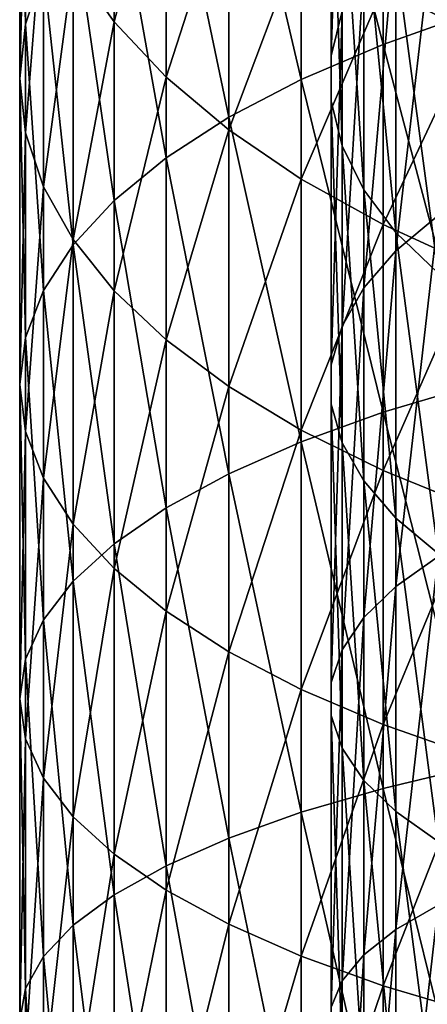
# Model space of a CAD drawing. Header units: metres. Extents: x -22 to 72, y -222 to 22.
# Tile 33 of 256: x -12 to -8, y -37 to -27. Entities that reach past the tile are written whole.
import ezdxf

# ---------------------------------------------------------------- set-up
doc = ezdxf.new("R2010")
doc.units = ezdxf.units.M
doc.layers.add('solid_509499_SW0002', color=7, linetype='CONTINUOUS')

msp = doc.modelspace()

# ---------------------------------------------------------------- linework, layer by layer
at = {"layer": 'solid_509499_SW0002'}
for points in [[(-8.485281, -27.325123, 291.354584), (-8.485281, -23.863352, 289.763947), (-9.276126, -24.253294, 288.983368)], [(-8.485281, -27.325123, 291.354584), (-7.61272, -27.018511, 292.083588), (-8.485281, -23.863352, 289.763947)], [(-8.986801, -27.437614, 282.609009), (-8.986801, -24.544987, 281.04425), (-8.881438, -24.056536, 281.88089)], [(-8.881438, -27.004669, 283.475677), (-8.986801, -27.437614, 282.609009), (-8.881438, -24.056536, 281.88089)], [(-11.942217, -27.129725, 283.225342), (-11.942217, -24.197624, 281.639252), (-12, -24.790651, 280.623474)], [(-11.942217, -27.129725, 283.225342), (-11.769423, -26.60915, 284.267426), (-11.942217, -24.197624, 281.639252)], [(-9.276126, -27.663418, 290.550262), (-9.276126, -24.253294, 288.983368), (-9.977635, -24.675999, 288.137207)], [(-9.276126, -27.663418, 290.550262), (-8.485281, -27.325123, 291.354584), (-9.276126, -24.253294, 288.983368)], [(-8.986801, -27.873112, 281.737244), (-8.986801, -25.036318, 280.202698), (-8.986801, -24.544987, 281.04425)], [(-8.986801, -27.437614, 282.609009), (-8.986801, -27.873112, 281.737244), (-8.986801, -24.544987, 281.04425)], [(-11.086555, -27.10598, 276.657684), (-11.483284, -26.546946, 277.615204), (-11.086555, -24.601521, 275.083954)], [(-11.086555, -27.10598, 276.657684), (-11.086555, -24.601521, 275.083954), (-10.583055, -25.196972, 274.201508)], [(-9.977635, -28.030136, 289.678375), (-9.977635, -24.675999, 288.137207), (-10.583055, -25.127398, 287.233582)], [(-9.977635, -28.030136, 289.678375), (-9.276126, -27.663418, 290.550262), (-9.977635, -24.675999, 288.137207)], [(-12, -27.655363, 282.173126), (-12, -24.790651, 280.623474), (-11.942217, -25.38368, 279.607727)], [(-12, -27.655363, 282.173126), (-11.942217, -27.129725, 283.225342), (-12, -24.790651, 280.623474)], [(-8.881438, -28.306055, 280.870575), (-8.881438, -25.524767, 279.366058), (-8.986801, -25.036318, 280.202698)], [(-8.986801, -27.873112, 281.737244), (-8.881438, -28.306055, 280.870575), (-8.986801, -25.036318, 280.202698)], [(-10.583055, -28.421747, 288.747284), (-10.583055, -25.127398, 287.233582), (-11.086555, -25.603142, 286.28125)], [(-10.583055, -28.421747, 288.747284), (-9.977635, -28.030136, 289.678375), (-10.583055, -25.127398, 287.233582)], [(-7.61272, -27.221434, 271.201294), (-8.485281, -26.779081, 271.856842), (-7.61272, -25.07197, 269.646667)], [(-10.583055, -27.642717, 275.738342), (-11.086555, -27.10598, 276.657684), (-10.583055, -25.196972, 274.201508)], [(-10.583055, -27.642717, 275.738342), (-10.583055, -25.196972, 274.201508), (-9.977635, -25.761953, 273.364227)], [(-11.942217, -28.181, 281.120911), (-12, -27.655363, 282.173126), (-11.942217, -25.38368, 279.607727)], [(-11.942217, -28.181, 281.120911), (-11.942217, -25.38368, 279.607727), (-11.769423, -25.970997, 278.601746)], [(-11.086555, -28.834478, 287.765991), (-11.086555, -25.603142, 286.28125), (-11.483284, -26.09865, 285.289337)], [(-11.086555, -28.834478, 287.765991), (-10.583055, -28.421747, 288.747284), (-11.086555, -25.603142, 286.28125)], [(-8.67195, -28.731371, 280.019196), (-8.67195, -26.00461, 278.544159), (-8.881438, -25.524767, 279.366058)], [(-8.881438, -28.306055, 280.870575), (-8.67195, -28.731371, 280.019196), (-8.881438, -25.524767, 279.366058)], [(-9.977635, -28.151987, 274.866028), (-10.583055, -27.642717, 275.738342), (-9.977635, -25.761953, 273.364227)], [(-9.977635, -28.151987, 274.866028), (-9.977635, -25.761953, 273.364227), (-9.276126, -26.291021, 272.580139)], [(-8.36079, -29.323355, 286.603668), (-8.36079, -26.166655, 285.153229), (-7.951608, -25.771408, 285.944427)], [(-7.951608, -28.980459, 287.418915), (-8.36079, -29.323355, 286.603668), (-7.951608, -25.771408, 285.944427)], [(-11.769423, -28.701576, 280.078827), (-11.942217, -28.181, 281.120911), (-11.769423, -25.970997, 278.601746)], [(-11.769423, -28.701576, 280.078827), (-11.769423, -25.970997, 278.601746), (-11.483284, -26.546946, 277.615204)], [(-8.36079, -29.144072, 279.193054), (-8.36079, -26.470221, 277.746643), (-8.67195, -26.00461, 278.544159)], [(-8.67195, -28.731371, 280.019196), (-8.36079, -29.144072, 279.193054), (-8.67195, -26.00461, 278.544159)], [(-11.483284, -29.264357, 286.743958), (-11.483284, -26.09865, 285.289337), (-11.769423, -26.60915, 284.267426)], [(-11.483284, -29.264357, 286.743958), (-11.086555, -28.834478, 287.765991), (-11.483284, -26.09865, 285.289337)], [(-8.67195, -29.681395, 285.752411), (-8.67195, -26.579355, 284.327087), (-8.36079, -26.166655, 285.153229)], [(-8.36079, -29.323355, 286.603668), (-8.67195, -29.681395, 285.752411), (-8.36079, -26.166655, 285.153229)], [(-9.276126, -28.628885, 274.049164), (-9.977635, -28.151987, 274.866028), (-9.276126, -26.291021, 272.580139)], [(-9.276126, -28.628885, 274.049164), (-9.276126, -26.291021, 272.580139), (-8.485281, -26.779081, 271.856842)], [(-7.951608, -29.539318, 278.401825), (-7.951608, -26.916142, 276.982849), (-8.36079, -26.470221, 277.746643)], [(-8.36079, -29.144072, 279.193054), (-7.951608, -29.539318, 278.401825), (-8.36079, -26.470221, 277.746643)], [(-11.483284, -29.212076, 279.056915), (-11.769423, -28.701576, 280.078827), (-11.483284, -26.546946, 277.615204)], [(-11.483284, -29.212076, 279.056915), (-11.483284, -26.546946, 277.615204), (-11.086555, -27.10598, 276.657684)], [(-11.769423, -29.707243, 285.690948), (-11.769423, -26.60915, 284.267426), (-11.942217, -27.129725, 283.225342)], [(-11.769423, -29.707243, 285.690948), (-11.483284, -29.264357, 286.743958), (-11.769423, -26.60915, 284.267426)], [(-8.881438, -30.050377, 284.875122), (-8.881438, -27.004669, 283.475677), (-8.67195, -26.579355, 284.327087)], [(-8.67195, -29.681395, 285.752411), (-8.881438, -30.050377, 284.875122), (-8.67195, -26.579355, 284.327087)], [(-8.485281, -29.068821, 273.295624), (-9.276126, -28.628885, 274.049164), (-8.485281, -26.779081, 271.856842)], [(-8.485281, -29.068821, 273.295624), (-8.485281, -26.779081, 271.856842), (-7.61272, -27.221434, 271.201294)], [(-8.986801, -30.425978, 283.982117), (-8.986801, -27.437614, 282.609009), (-8.881438, -27.004669, 283.475677)], [(-8.881438, -30.050377, 284.875122), (-8.986801, -30.425978, 283.982117), (-8.881438, -27.004669, 283.475677)], [(-7.61272, -30.624607, 293.463867), (-7.61272, -27.018511, 292.083588), (-8.485281, -27.325123, 291.354584)], [(-11.942217, -30.158869, 284.617188), (-11.942217, -27.129725, 283.225342), (-12, -27.655363, 282.173126)], [(-11.942217, -30.158869, 284.617188), (-11.769423, -29.707243, 285.690948), (-11.942217, -27.129725, 283.225342)], [(-11.086555, -29.707584, 278.065002), (-11.483284, -29.212076, 279.056915), (-11.086555, -27.10598, 276.657684)], [(-11.086555, -29.707584, 278.065002), (-11.086555, -27.10598, 276.657684), (-10.583055, -27.642717, 275.738342)], [(-7.61272, -29.467554, 272.612671), (-8.485281, -29.068821, 273.295624), (-7.61272, -27.221434, 271.201294)], [(-8.485281, -30.883108, 292.716461), (-8.485281, -27.325123, 291.354584), (-9.276126, -27.663418, 290.550262)], [(-8.485281, -30.883108, 292.716461), (-7.61272, -30.624607, 293.463867), (-8.485281, -27.325123, 291.354584)], [(-8.986801, -30.803793, 283.083832), (-8.986801, -27.873112, 281.737244), (-8.986801, -27.437614, 282.609009)], [(-8.986801, -30.425978, 283.982117), (-8.986801, -30.803793, 283.083832), (-8.986801, -27.437614, 282.609009)], [(-12, -30.614885, 283.53299), (-12, -27.655363, 282.173126), (-11.942217, -28.181, 281.120911)], [(-12, -30.614885, 283.53299), (-11.942217, -30.158869, 284.617188), (-12, -27.655363, 282.173126)], [(-10.583055, -30.183329, 277.112671), (-11.086555, -29.707584, 278.065002), (-10.583055, -27.642717, 275.738342)], [(-10.583055, -30.183329, 277.112671), (-10.583055, -27.642717, 275.738342), (-9.977635, -28.151987, 274.866028)], [(-9.276126, -31.16832, 291.891815), (-9.276126, -27.663418, 290.550262), (-9.977635, -28.030136, 289.678375)], [(-9.276126, -31.16832, 291.891815), (-8.485281, -30.883108, 292.716461), (-9.276126, -27.663418, 290.550262)], [(-8.881438, -31.179396, 282.190826), (-8.881438, -28.306055, 280.870575), (-8.986801, -27.873112, 281.737244)], [(-8.986801, -30.803793, 283.083832), (-8.881438, -31.179396, 282.190826), (-8.986801, -27.873112, 281.737244)], [(-9.977635, -31.477495, 290.997894), (-9.977635, -28.030136, 289.678375), (-10.583055, -28.421747, 288.747284)], [(-9.977635, -31.477495, 290.997894), (-9.276126, -31.16832, 291.891815), (-9.977635, -28.030136, 289.678375)], [(-11.942217, -31.070904, 282.448761), (-12, -30.614885, 283.53299), (-11.942217, -28.181, 281.120911)], [(-11.942217, -31.070904, 282.448761), (-11.942217, -28.181, 281.120911), (-11.769423, -28.701576, 280.078827)], [(-9.977635, -30.634726, 276.209045), (-10.583055, -30.183329, 277.112671), (-9.977635, -28.151987, 274.866028)], [(-9.977635, -30.634726, 276.209045), (-9.977635, -28.151987, 274.866028), (-9.276126, -28.628885, 274.049164)], [(-8.67195, -31.548378, 281.313538), (-8.67195, -28.731371, 280.019196), (-8.881438, -28.306055, 280.870575)], [(-8.881438, -31.179396, 282.190826), (-8.67195, -31.548378, 281.313538), (-8.881438, -28.306055, 280.870575)], [(-10.583055, -31.807657, 290.043304), (-10.583055, -28.421747, 288.747284), (-11.086555, -28.834478, 287.765991)], [(-10.583055, -31.807657, 290.043304), (-9.977635, -31.477495, 290.997894), (-10.583055, -28.421747, 288.747284)], [(-9.276126, -31.057432, 275.362885), (-9.977635, -30.634726, 276.209045), (-9.276126, -28.628885, 274.049164)], [(-9.276126, -31.057432, 275.362885), (-9.276126, -28.628885, 274.049164), (-8.485281, -29.068821, 273.295624)], [(-11.769423, -31.52253, 281.375), (-11.942217, -31.070904, 282.448761), (-11.769423, -28.701576, 280.078827)], [(-11.769423, -31.52253, 281.375), (-11.769423, -28.701576, 280.078827), (-11.483284, -29.212076, 279.056915)], [(-8.36079, -31.906416, 280.46228), (-8.36079, -29.144072, 279.193054), (-8.67195, -28.731371, 280.019196)], [(-8.67195, -31.548378, 281.313538), (-8.36079, -31.906416, 280.46228), (-8.67195, -28.731371, 280.019196)], [(-11.086555, -32.155624, 289.037231), (-11.086555, -28.834478, 287.765991), (-11.483284, -29.264357, 286.743958)], [(-11.086555, -32.155624, 289.037231), (-10.583055, -31.807657, 290.043304), (-11.086555, -28.834478, 287.765991)], [(-8.36079, -32.567791, 287.84552), (-8.36079, -29.323355, 286.603668), (-7.951608, -28.980459, 287.418915)], [(-7.951608, -32.278698, 288.681396), (-8.36079, -32.567791, 287.84552), (-7.951608, -28.980459, 287.418915)], [(-8.485281, -31.447372, 274.582306), (-9.276126, -31.057432, 275.362885), (-8.485281, -29.068821, 273.295624)], [(-8.485281, -31.447372, 274.582306), (-8.485281, -29.068821, 273.295624), (-7.61272, -29.467554, 272.612671)], [(-11.483284, -31.965414, 280.322021), (-11.769423, -31.52253, 281.375), (-11.483284, -29.212076, 279.056915)], [(-11.483284, -31.965414, 280.322021), (-11.483284, -29.212076, 279.056915), (-11.086555, -29.707584, 278.065002)], [(-7.951608, -32.249313, 279.647034), (-7.951608, -29.539318, 278.401825), (-8.36079, -29.144072, 279.193054)], [(-8.36079, -31.906416, 280.46228), (-7.951608, -32.249313, 279.647034), (-8.36079, -29.144072, 279.193054)], [(-11.483284, -32.518051, 287.989349), (-11.483284, -29.264357, 286.743958), (-11.769423, -29.707243, 285.690948)], [(-11.483284, -32.518051, 287.989349), (-11.086555, -32.155624, 289.037231), (-11.483284, -29.264357, 286.743958)], [(-8.67195, -32.869648, 286.972778), (-8.67195, -29.681395, 285.752411), (-8.36079, -29.323355, 286.603668)], [(-8.36079, -32.567791, 287.84552), (-8.67195, -32.869648, 286.972778), (-8.36079, -29.323355, 286.603668)], [(-7.61272, -31.800797, 273.874817), (-8.485281, -31.447372, 274.582306), (-7.61272, -29.467554, 272.612671)], [(-11.769423, -32.891441, 286.90976), (-11.769423, -29.707243, 285.690948), (-11.942217, -30.158869, 284.617188)], [(-11.769423, -32.891441, 286.90976), (-11.483284, -32.518051, 287.989349), (-11.769423, -29.707243, 285.690948)], [(-11.086555, -32.395294, 279.299957), (-11.483284, -31.965414, 280.322021), (-11.086555, -29.707584, 278.065002)], [(-11.086555, -32.395294, 279.299957), (-11.086555, -29.707584, 278.065002), (-10.583055, -30.183329, 277.112671)], [(-8.881438, -33.180733, 286.073334), (-8.881438, -30.050377, 284.875122), (-8.67195, -29.681395, 285.752411)], [(-8.67195, -32.869648, 286.972778), (-8.881438, -33.180733, 286.073334), (-8.67195, -29.681395, 285.752411)], [(-8.986801, -33.497398, 285.157745), (-8.986801, -30.425978, 283.982117), (-8.881438, -30.050377, 284.875122)], [(-8.881438, -33.180733, 286.073334), (-8.986801, -33.497398, 285.157745), (-8.881438, -30.050377, 284.875122)], [(-11.942217, -33.272202, 285.808868), (-11.942217, -30.158869, 284.617188), (-12, -30.614885, 283.53299)], [(-11.942217, -33.272202, 285.808868), (-11.769423, -32.891441, 286.90976), (-11.942217, -30.158869, 284.617188)], [(-10.583055, -32.808025, 278.318665), (-11.086555, -32.395294, 279.299957), (-10.583055, -30.183329, 277.112671)], [(-10.583055, -32.808025, 278.318665), (-10.583055, -30.183329, 277.112671), (-9.977635, -30.634726, 276.209045)], [(-8.986801, -33.815929, 284.236786), (-8.986801, -30.803793, 283.083832), (-8.986801, -30.425978, 283.982117)], [(-8.986801, -33.497398, 285.157745), (-8.986801, -33.815929, 284.236786), (-8.986801, -30.425978, 283.982117)], [(-12, -33.656662, 284.697266), (-12, -30.614885, 283.53299), (-11.942217, -31.070904, 282.448761)], [(-12, -33.656662, 284.697266), (-11.942217, -33.272202, 285.808868), (-12, -30.614885, 283.53299)], [(-9.977635, -33.199635, 277.387604), (-10.583055, -32.808025, 278.318665), (-9.977635, -30.634726, 276.209045)], [(-9.977635, -33.199635, 277.387604), (-9.977635, -30.634726, 276.209045), (-9.276126, -31.057432, 275.362885)], [(-7.61272, -34.312916, 294.606445), (-7.61272, -30.624607, 293.463867), (-8.485281, -30.883108, 292.716461)], [(-8.881438, -34.132595, 283.321228), (-8.881438, -31.179396, 282.190826), (-8.986801, -30.803793, 283.083832)], [(-8.986801, -33.815929, 284.236786), (-8.881438, -34.132595, 283.321228), (-8.986801, -30.803793, 283.083832)], [(-8.485281, -34.522209, 293.843811), (-8.485281, -30.883108, 292.716461), (-9.276126, -31.16832, 291.891815)], [(-8.485281, -34.522209, 293.843811), (-7.61272, -34.312916, 294.606445), (-8.485281, -30.883108, 292.716461)], [(-11.942217, -34.041126, 283.585663), (-12, -33.656662, 284.697266), (-11.942217, -31.070904, 282.448761)], [(-11.942217, -34.041126, 283.585663), (-11.942217, -31.070904, 282.448761), (-11.769423, -31.52253, 281.375)], [(-9.276126, -33.566353, 276.515686), (-9.977635, -33.199635, 277.387604), (-9.276126, -31.057432, 275.362885)], [(-9.276126, -33.566353, 276.515686), (-9.276126, -31.057432, 275.362885), (-8.485281, -31.447372, 274.582306)], [(-9.276126, -34.753128, 293.00235), (-9.276126, -31.16832, 291.891815), (-9.977635, -31.477495, 290.997894)], [(-9.276126, -34.753128, 293.00235), (-8.485281, -34.522209, 293.843811), (-9.276126, -31.16832, 291.891815)], [(-8.67195, -34.44368, 282.421783), (-8.67195, -31.548378, 281.313538), (-8.881438, -31.179396, 282.190826)], [(-8.881438, -34.132595, 283.321228), (-8.67195, -34.44368, 282.421783), (-8.881438, -31.179396, 282.190826)], [(-11.769423, -34.421886, 282.484772), (-11.942217, -34.041126, 283.585663), (-11.769423, -31.52253, 281.375)], [(-11.769423, -34.421886, 282.484772), (-11.769423, -31.52253, 281.375), (-11.483284, -31.965414, 280.322021)], [(-9.977635, -35.003448, 292.09021), (-9.977635, -31.477495, 290.997894), (-10.583055, -31.807657, 290.043304)], [(-9.977635, -35.003448, 292.09021), (-9.276126, -34.753128, 293.00235), (-9.977635, -31.477495, 290.997894)], [(-8.485281, -33.904648, 275.711395), (-9.276126, -33.566353, 276.515686), (-8.485281, -31.447372, 274.582306)], [(-8.485281, -33.904648, 275.711395), (-8.485281, -31.447372, 274.582306), (-7.61272, -31.800797, 273.874817)], [(-8.36079, -34.745537, 281.549011), (-8.36079, -31.906416, 280.46228), (-8.67195, -31.548378, 281.313538)], [(-8.67195, -34.44368, 282.421783), (-8.36079, -34.745537, 281.549011), (-8.67195, -31.548378, 281.313538)], [(-10.583055, -35.27076, 291.116119), (-10.583055, -31.807657, 290.043304), (-11.086555, -32.155624, 289.037231)], [(-10.583055, -35.27076, 291.116119), (-9.977635, -35.003448, 292.09021), (-10.583055, -31.807657, 290.043304)], [(-7.61272, -34.211262, 274.982391), (-8.485281, -33.904648, 275.711395), (-7.61272, -31.800797, 273.874817)], [(-11.483284, -34.795277, 281.405212), (-11.769423, -34.421886, 282.484772), (-11.483284, -31.965414, 280.322021)], [(-11.483284, -34.795277, 281.405212), (-11.483284, -31.965414, 280.322021), (-11.086555, -32.395294, 279.299957)], [(-7.951608, -35.03463, 280.713165), (-7.951608, -32.249313, 279.647034), (-8.36079, -31.906416, 280.46228)], [(-8.36079, -34.745537, 281.549011), (-7.951608, -35.03463, 280.713165), (-8.36079, -31.906416, 280.46228)], [(-11.086555, -35.55249, 290.089539), (-11.086555, -32.155624, 289.037231), (-11.483284, -32.518051, 287.989349)], [(-11.086555, -35.55249, 290.089539), (-10.583055, -35.27076, 291.116119), (-11.086555, -32.155624, 289.037231)], [(-8.36079, -35.886196, 288.873535), (-8.36079, -32.567791, 287.84552), (-7.951608, -32.278698, 288.681396)], [(-7.951608, -35.652134, 289.72644), (-8.36079, -35.886196, 288.873535), (-7.951608, -32.278698, 288.681396)], [(-11.086555, -35.157703, 280.35733), (-11.483284, -34.795277, 281.405212), (-11.086555, -32.395294, 279.299957)], [(-11.086555, -35.157703, 280.35733), (-11.086555, -32.395294, 279.299957), (-10.583055, -32.808025, 278.318665)], [(-11.483284, -35.845924, 289.020264), (-11.483284, -32.518051, 287.989349), (-11.769423, -32.891441, 286.90976)], [(-11.483284, -35.845924, 289.020264), (-11.086555, -35.55249, 290.089539), (-11.483284, -32.518051, 287.989349)], [(-8.67195, -36.130592, 287.982971), (-8.67195, -32.869648, 286.972778), (-8.36079, -32.567791, 287.84552)], [(-8.36079, -35.886196, 288.873535), (-8.67195, -36.130592, 287.982971), (-8.36079, -32.567791, 287.84552)], [(-10.583055, -35.505672, 279.351227), (-11.086555, -35.157703, 280.35733), (-10.583055, -32.808025, 278.318665)], [(-10.583055, -35.505672, 279.351227), (-10.583055, -32.808025, 278.318665), (-9.977635, -33.199635, 277.387604)], [(-11.769423, -36.148235, 287.918671), (-11.769423, -32.891441, 286.90976), (-11.942217, -33.272202, 285.808868)], [(-11.769423, -36.148235, 287.918671), (-11.483284, -35.845924, 289.020264), (-11.769423, -32.891441, 286.90976)], [(-8.881438, -36.382458, 287.065186), (-8.881438, -33.180733, 286.073334), (-8.67195, -32.869648, 286.972778)], [(-8.67195, -36.130592, 287.982971), (-8.881438, -36.382458, 287.065186), (-8.67195, -32.869648, 286.972778)], [(-9.977635, -35.835835, 278.396637), (-10.583055, -35.505672, 279.351227), (-9.977635, -33.199635, 277.387604)], [(-9.977635, -35.835835, 278.396637), (-9.977635, -33.199635, 277.387604), (-9.276126, -33.566353, 276.515686)], [(-8.986801, -36.638844, 286.13092), (-8.986801, -33.497398, 285.157745), (-8.881438, -33.180733, 286.073334)], [(-8.881438, -36.382458, 287.065186), (-8.986801, -36.638844, 286.13092), (-8.881438, -33.180733, 286.073334)], [(-11.942217, -36.456512, 286.795319), (-11.942217, -33.272202, 285.808868), (-12, -33.656662, 284.697266)], [(-11.942217, -36.456512, 286.795319), (-11.769423, -36.148235, 287.918671), (-11.942217, -33.272202, 285.808868)], [(-8.986801, -36.896736, 285.191193), (-8.986801, -33.815929, 284.236786), (-8.986801, -33.497398, 285.157745)], [(-8.986801, -36.638844, 286.13092), (-8.986801, -36.896736, 285.191193), (-8.986801, -33.497398, 285.157745)], [(-9.276126, -36.145008, 277.502716), (-9.977635, -35.835835, 278.396637), (-9.276126, -33.566353, 276.515686)], [(-9.276126, -36.145008, 277.502716), (-9.276126, -33.566353, 276.515686), (-8.485281, -33.904648, 275.711395)], [(-12, -36.767788, 285.661072), (-12, -33.656662, 284.697266), (-11.942217, -34.041126, 283.585663)], [(-12, -36.767788, 285.661072), (-11.942217, -36.456512, 286.795319), (-12, -33.656662, 284.697266)], [(-8.881438, -37.153122, 284.256927), (-8.881438, -34.132595, 283.321228), (-8.986801, -33.815929, 284.236786)], [(-8.986801, -36.896736, 285.191193), (-8.881438, -37.153122, 284.256927), (-8.986801, -33.815929, 284.236786)], [(-8.485281, -36.430222, 276.67807), (-9.276126, -36.145008, 277.502716), (-8.485281, -33.904648, 275.711395)], [(-8.485281, -36.430222, 276.67807), (-8.485281, -33.904648, 275.711395), (-7.61272, -34.211262, 274.982391)], [(-11.942217, -37.079067, 284.526794), (-12, -36.767788, 285.661072), (-11.942217, -34.041126, 283.585663)], [(-11.942217, -37.079067, 284.526794), (-11.942217, -34.041126, 283.585663), (-11.769423, -34.421886, 282.484772)], [(-8.67195, -37.404987, 283.339142), (-8.67195, -34.44368, 282.421783), (-8.881438, -34.132595, 283.321228)], [(-8.881438, -37.153122, 284.256927), (-8.67195, -37.404987, 283.339142), (-8.881438, -34.132595, 283.321228)], [(-7.61272, -36.688721, 275.930695), (-8.485281, -36.430222, 276.67807), (-7.61272, -34.211262, 274.982391)], [(-7.61272, -38.067791, 295.5065), (-7.61272, -34.312916, 294.606445), (-8.485281, -34.522209, 293.843811)], [(-11.769423, -37.387344, 283.403442), (-11.942217, -37.079067, 284.526794), (-11.769423, -34.421886, 282.484772)], [(-11.769423, -37.387344, 283.403442), (-11.769423, -34.421886, 282.484772), (-11.483284, -34.795277, 281.405212)], [(-8.36079, -37.649384, 282.448578), (-8.36079, -34.745537, 281.549011), (-8.67195, -34.44368, 282.421783)], [(-8.67195, -37.404987, 283.339142), (-8.36079, -37.649384, 282.448578), (-8.67195, -34.44368, 282.421783)], [(-8.485281, -38.226986, 294.731842), (-8.485281, -34.522209, 293.843811), (-9.276126, -34.753128, 293.00235)], [(-8.485281, -38.226986, 294.731842), (-7.61272, -38.067791, 295.5065), (-8.485281, -34.522209, 293.843811)], [(-9.276126, -38.40263, 293.877136), (-9.276126, -34.753128, 293.00235), (-9.977635, -35.003448, 292.09021)], [(-9.276126, -38.40263, 293.877136), (-8.485281, -38.226986, 294.731842), (-9.276126, -34.753128, 293.00235)], [(-7.951608, -37.883446, 281.595673), (-7.951608, -35.03463, 280.713165), (-8.36079, -34.745537, 281.549011)], [(-8.36079, -37.649384, 282.448578), (-7.951608, -37.883446, 281.595673), (-8.36079, -34.745537, 281.549011)], [(-11.483284, -37.689655, 282.301849), (-11.769423, -37.387344, 283.403442), (-11.483284, -34.795277, 281.405212)], [(-11.483284, -37.689655, 282.301849), (-11.483284, -34.795277, 281.405212), (-11.086555, -35.157703, 280.35733)], [(-9.977635, -38.593037, 292.950623), (-9.977635, -35.003448, 292.09021), (-10.583055, -35.27076, 291.116119)], [(-9.977635, -38.593037, 292.950623), (-9.276126, -38.40263, 293.877136), (-9.977635, -35.003448, 292.09021)], [(-11.086555, -37.983089, 281.232574), (-11.483284, -37.689655, 282.301849), (-11.086555, -35.157703, 280.35733)], [(-11.086555, -37.983089, 281.232574), (-11.086555, -35.157703, 280.35733), (-10.583055, -35.505672, 279.351227)], [(-10.583055, -38.796364, 291.961212), (-10.583055, -35.27076, 291.116119), (-11.086555, -35.55249, 290.089539)], [(-10.583055, -38.796364, 291.961212), (-9.977635, -38.593037, 292.950623), (-10.583055, -35.27076, 291.116119)], [(-10.583055, -38.26482, 280.205994), (-11.086555, -37.983089, 281.232574), (-10.583055, -35.505672, 279.351227)], [(-10.583055, -38.26482, 280.205994), (-10.583055, -35.505672, 279.351227), (-9.977635, -35.835835, 278.396637)], [(-11.086555, -39.010658, 290.918457), (-11.086555, -35.55249, 290.089539), (-11.483284, -35.845924, 289.020264)], [(-11.086555, -39.010658, 290.918457), (-10.583055, -38.796364, 291.961212), (-11.086555, -35.55249, 290.089539)], [(-8.36079, -39.264488, 289.683289), (-8.36079, -35.886196, 288.873535), (-7.951608, -35.652134, 289.72644)], [(-7.951608, -39.086452, 290.549622), (-8.36079, -39.264488, 289.683289), (-7.951608, -35.652134, 289.72644)], [(-11.483284, -39.233856, 289.832367), (-11.483284, -35.845924, 289.020264), (-11.769423, -36.148235, 287.918671)], [(-11.483284, -39.233856, 289.832367), (-11.086555, -39.010658, 290.918457), (-11.483284, -35.845924, 289.020264)], [(-9.977635, -38.532131, 279.231903), (-10.583055, -38.26482, 280.205994), (-9.977635, -35.835835, 278.396637)], [(-9.977635, -38.532131, 279.231903), (-9.977635, -35.835835, 278.396637), (-9.276126, -36.145008, 277.502716)], [(-8.67195, -39.450386, 288.778717), (-8.67195, -36.130592, 287.982971), (-8.36079, -35.886196, 288.873535)], [(-8.36079, -39.264488, 289.683289), (-8.67195, -39.450386, 288.778717), (-8.36079, -35.886196, 288.873535)], [(-11.769423, -39.463806, 288.713409), (-11.769423, -36.148235, 287.918671), (-11.942217, -36.456512, 286.795319)], [(-11.769423, -39.463806, 288.713409), (-11.483284, -39.233856, 289.832367), (-11.769423, -36.148235, 287.918671)], [(-9.276126, -38.782452, 278.319763), (-9.977635, -38.532131, 279.231903), (-9.276126, -36.145008, 277.502716)], [(-9.276126, -38.782452, 278.319763), (-9.276126, -36.145008, 277.502716), (-8.485281, -36.430222, 276.67807)], [(-8.881438, -39.641964, 287.846466), (-8.881438, -36.382458, 287.065186), (-8.67195, -36.130592, 287.982971)], [(-8.67195, -39.450386, 288.778717), (-8.881438, -39.641964, 287.846466), (-8.67195, -36.130592, 287.982971)], [(-11.942217, -39.698296, 287.572388), (-11.942217, -36.456512, 286.795319), (-12, -36.767788, 285.661072)], [(-11.942217, -39.698296, 287.572388), (-11.769423, -39.463806, 288.713409), (-11.942217, -36.456512, 286.795319)], [(-8.485281, -39.013371, 277.478302), (-9.276126, -38.782452, 278.319763), (-8.485281, -36.430222, 276.67807)], [(-8.986801, -39.836979, 286.897522), (-8.986801, -36.638844, 286.13092), (-8.881438, -36.382458, 287.065186)], [(-8.881438, -39.641964, 287.846466), (-8.986801, -39.836979, 286.897522), (-8.881438, -36.382458, 287.065186)], [(-8.485281, -39.013371, 277.478302), (-8.485281, -36.430222, 276.67807), (-7.61272, -36.688721, 275.930695)]]:
    msp.add_3dface(points, dxfattribs=at)

doc.saveas('drawing.dxf')
